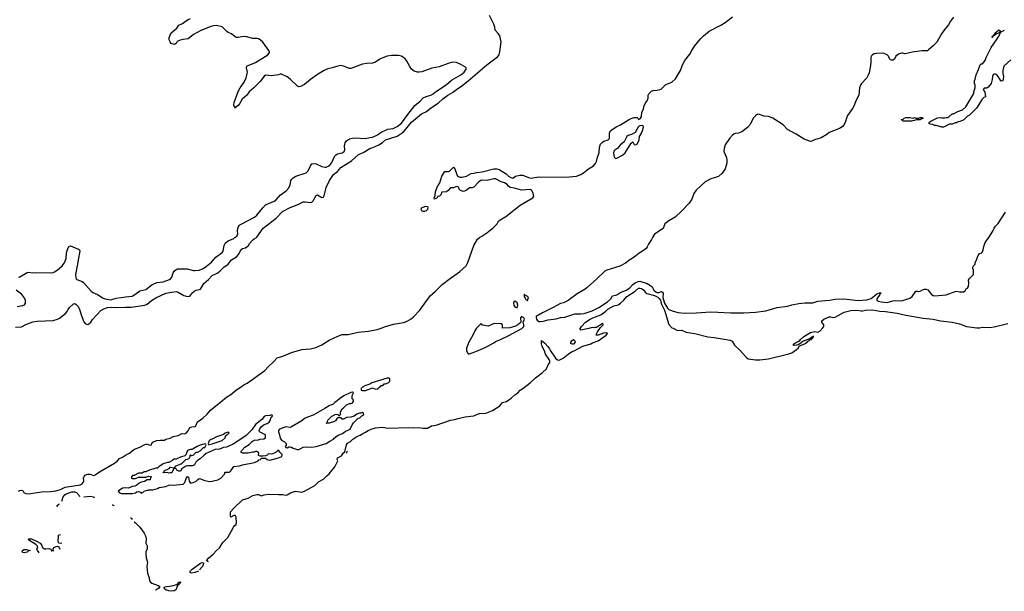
# Model space of a CAD drawing. Header units: inches. Extents: x 1934316 to 2140091, y 524953 to 667329.
# Tile 84 of 256: x 2021687 to 2035312, y 535105 to 543014. Entities that reach past the tile are written whole.
import ezdxf

# ---------------------------------------------------------------- set-up
doc = ezdxf.new("R2010")
doc.units = ezdxf.units.IN
doc.header["$MEASUREMENT"] = 0
for name, color, linetype in [('C0523', 7, 'Continuous'), ('C0524', 7, 'Continuous'), ('C0533', 7, 'Continuous'), ('C0534', 7, 'Continuous')]:
    doc.layers.add(name, color=color, linetype=linetype)

msp = doc.modelspace()

# ---------------------------------------------------------------- linework, layer by layer
at = {"layer": 'C0523', "color": 5}
for points, elevation in [([(2021630, 538758), (2021710, 538762), (2021770, 538798), (2021868, 538832), (2021930, 538841), (2022150, 538854), (2022210, 538868), (2022238, 538882), (2022322, 538950), (2022340, 538970), (2022356, 539004), (2022375, 539030), (2022430, 539081), (2022450, 539087), (2022470, 539073), (2022490, 539050), (2022514, 539010), (2022538, 538930), (2022574, 538834), (2022591, 538810), (2022610, 538799), (2022630, 538798), (2022650, 538808), (2022670, 538828), (2022695, 538865), (2022810, 538990), (2022850, 539014), (2022903, 539030), (2022950, 539038), (2023028, 539032), (2023150, 539038), (2023230, 539036), (2023417, 539063), (2023450, 539079), (2023512, 539130), (2023570, 539167), (2023709, 539230), (2023790, 539244), (2023850, 539252), (2023870, 539250), (2023957, 539197), (2024010, 539186), (2024042, 539190), (2024061, 539210), (2024069, 539231), (2024103, 539257), (2024130, 539271), (2024190, 539287), (2024234, 539366), (2024301, 539419), (2024350, 539474), (2024370, 539486), (2024410, 539500), (2024428, 539512), (2024461, 539539), (2024512, 539590), (2024572, 539630), (2024616, 539690), (2024688, 539732), (2024716, 539764), (2024750, 539836), (2024770, 539850), (2024810, 539858), (2024831, 539869), (2024851, 539889), (2024870, 539921), (2024910, 539965), (2024930, 539983), (2024962, 540000)], 160), ([(2021669, 536490), (2021690, 536499), (2021710, 536504), (2021730, 536498), (2021745, 536470), (2021770, 536459), (2021810, 536455), (2021843, 536457), (2021990, 536483), (2022115, 536485), (2022185, 536495), (2022250, 536512), (2022314, 536546), (2022524, 536576), (2022549, 536591), (2022566, 536610), (2022574, 536634), (2022570, 536674), (2022575, 536690), (2022584, 536696), (2022590, 536710), (2022630, 536725), (2022664, 536724), (2022710, 536706), (2022730, 536715), (2022790, 536758), (2023000, 536880), (2023034, 536906), (2023070, 536941), (2023110, 536961), (2023150, 536990), (2023204, 537016), (2023241, 537050), (2023277, 537070), (2023350, 537097), (2023410, 537132), (2023430, 537139), (2023450, 537142), (2023490, 537126), (2023509, 537131), (2023515, 537150), (2023530, 537170), (2023581, 537190), (2023630, 537197), (2023690, 537198), (2023710, 537208), (2023770, 537224), (2023810, 537248), (2023879, 537261), (2023930, 537286), (2023970, 537285), (2023990, 537293), (2024017, 537323), (2024030, 537353), (2024045, 537370), (2024070, 537382), (2024110, 537387), (2024125, 537395), (2024145, 537450), (2024221, 537499), (2024282, 537558), (2024328, 537610), (2024470, 537728), (2024550, 537790), (2024610, 537828), (2024690, 537899), (2024736, 537924), (2024790, 537962), (2024836, 537984), (2025081, 538159), (2025124, 538210), (2025201, 538279), (2025250, 538335), (2025330, 538358), (2025450, 538410), (2025589, 538450), (2025710, 538461), (2025783, 538477), (2025870, 538514), (2025970, 538578), (2026090, 538634), (2026150, 538656), (2026230, 538660), (2026370, 538692), (2026514, 538706), (2026633, 538727), (2026690, 538744), (2026750, 538770), (2026858, 538802), (2026997, 538823), (2027040, 538840), (2027103, 538877), (2027136, 538904), (2027223, 538997), (2027365, 539195), (2027440, 539260), (2027532, 539350), (2027630, 539426), (2027773, 539527), (2027863, 539610), (2027890, 539654), (2027971, 539889), (2028022, 539978), (2028052, 540000)], 140), ([(2021670, 539450), (2021690, 539457), (2021790, 539515), (2021810, 539520), (2021870, 539512), (2021910, 539517), (2022110, 539513), (2022150, 539518), (2022170, 539525), (2022206, 539550), (2022275, 539610), (2022307, 539650), (2022330, 539710), (2022334, 539786), (2022354, 539846), (2022370, 539881), (2022390, 539887), (2022499, 539839), (2022513, 539830), (2022520, 539810), (2022494, 539690), (2022488, 539630), (2022461, 539490), (2022463, 539443), (2022467, 539427), (2022477, 539417), (2022550, 539390), (2022570, 539376), (2022677, 539257), (2022699, 539239), (2022764, 539210), (2022842, 539162), (2022871, 539150), (2022950, 539137), (2023020, 539160), (2023090, 539168), (2023150, 539181), (2023241, 539190), (2023282, 539210), (2023350, 539262), (2023430, 539280), (2023515, 539345), (2023550, 539365), (2023590, 539377), (2023670, 539386), (2023759, 539421), (2023773, 539430), (2023790, 539450), (2023810, 539510), (2023826, 539534), (2023850, 539557), (2023870, 539566), (2024005, 539565), (2024090, 539543), (2024110, 539543), (2024171, 539549), (2024225, 539570), (2024270, 539602), (2024339, 539661), (2024402, 539730), (2024490, 539792), (2024502, 539810), (2024517, 539890), (2024534, 539926), (2024570, 539954), (2024650, 539987), (2024666, 540000)], 180), ([(2030000, 539610), (2029990, 539605), (2029810, 539550), (2029784, 539536), (2029675, 539430), (2029540, 539310), (2029510, 539287), (2029401, 539219), (2029276, 539130), (2029210, 539098), (2029170, 539085), (2029070, 539030), (2028920, 538960), (2028834, 538906), (2028833, 538890), (2028840, 538870), (2028850, 538855), (2028870, 538839), (2028890, 538836), (2028930, 538841), (2028950, 538848), (2028998, 538862), (2029110, 538876), (2029170, 538892), (2029230, 538898), (2029370, 538942), (2029450, 538943), (2029500, 538950), (2029610, 538984), (2029700, 539030), (2029821, 539110), (2029867, 539150), (2029890, 539195), (2029950, 539208), (2029990, 539235), (2030000, 539239)], 140), ([(2021650, 539046), (2021730, 539059), (2021753, 539070), (2021769, 539090), (2021767, 539130), (2021750, 539169), (2021735, 539190), (2021710, 539216), (2021636, 539270)], 180), ([(2024299, 535513), (2024290, 535515), (2024273, 535530), (2024303, 535570), (2024363, 535617), (2024410, 535668), (2024453, 535707), (2024499, 535781), (2024567, 535850), (2024646, 535994), (2024663, 536017), (2024681, 536030), (2024688, 536050), (2024682, 536130), (2024674, 536150), (2024670, 536155), (2024648, 536152), (2024609, 536129), (2024603, 536150), (2024603, 536190), (2024610, 536210), (2024645, 536250), (2024770, 536370), (2024847, 536393), (2024914, 536430), (2024970, 536443), (2024990, 536442), (2025030, 536427), (2025070, 536439), (2025130, 536449), (2025270, 536442), (2025326, 536446), (2025370, 536436), (2025390, 536440), (2025432, 536468), (2025490, 536484), (2025510, 536488), (2025590, 536477), (2025630, 536490), (2025771, 536570), (2025821, 536619), (2025890, 536655), (2025937, 536703), (2025971, 536730), (2026050, 536829), (2026082, 536890), (2026087, 536910), (2026082, 536930), (2026085, 536950), (2026140, 536980), (2026170, 537020), (2026186, 537034), (2026207, 537133), (2026224, 537156), (2026264, 537176), (2026296, 537210), (2026350, 537246), (2026397, 537263), (2026436, 537290), (2026474, 537306), (2026510, 537332), (2026552, 537350), (2026610, 537368), (2026710, 537374), (2026783, 537363), (2027070, 537372), (2027130, 537367), (2027210, 537369), (2027270, 537361), (2027330, 537360), (2027386, 537394), (2027450, 537404), (2027650, 537474), (2027710, 537481), (2027750, 537497), (2027850, 537520), (2027970, 537534), (2028022, 537558), (2028050, 537565), (2028137, 537570), (2028230, 537607), (2028330, 537672), (2028370, 537716), (2028424, 537730), (2028490, 537775), (2028539, 537821), (2028579, 537850), (2028613, 537887), (2028651, 537910), (2028750, 537989), (2028823, 538057), (2028920, 538130), (2028978, 538182), (2029002, 538238), (2029023, 538270), (2029025, 538290), (2029016, 538310), (2028965, 538385), (2028951, 538431), (2028917, 538490), (2028909, 538529), (2028910, 538575), (2028950, 538543), (2028994, 538494), (2029018, 538458), (2029030, 538430), (2029102, 538330), (2029130, 538307), (2029150, 538305), (2029170, 538310), (2029208, 538330), (2029275, 538385), (2029324, 538416), (2029360, 538430), (2029482, 538498), (2029590, 538529), (2029615, 538545), (2029690, 538569), (2029802, 538650), (2029822, 538670), (2029818, 538678), (2029810, 538681), (2029765, 538675), (2029690, 538647), (2029666, 538650), (2029668, 538668), (2029683, 538697), (2029725, 538755), (2029762, 538790), (2029762, 538802), (2029750, 538808), (2029670, 538755), (2029645, 538755), (2029630, 538749), (2029610, 538755), (2029561, 538739), (2029450, 538718), (2029438, 538730), (2029459, 538770), (2029517, 538830), (2029583, 538870), (2029617, 538890), (2029728, 538932), (2029797, 538983), (2029827, 539010), (2029910, 539056), (2029970, 539070), (2029983, 539077), (2030000, 539093)], 120), ([(2026225, 537046), (2026219, 537041), (2026210, 537030), (2026211, 537015)], 120), ([(2022270, 536350), (2022276, 536364), (2022290, 536413), (2022310, 536441), (2022330, 536455), (2022410, 536480), (2022450, 536481), (2022472, 536470), (2022512, 536430), (2022515, 536418)], 120), ([(2022211, 536273), (2022206, 536290), (2022228, 536310), (2022237, 536314)], 120), ([(2022575, 536412), (2022662, 536422), (2022711, 536410), (2022717, 536398)], 120), ([(2022968, 536299), (2022970, 536302), (2022990, 536292), (2022992, 536287)], 120), ([(2023222, 536124), (2023236, 536110), (2023242, 536100)], 120), ([(2023270, 536066), (2023290, 536050), (2023351, 535990), (2023411, 535910), (2023426, 535870), (2023435, 535830), (2023432, 535770), (2023450, 535733), (2023453, 535713), (2023450, 535693), (2023432, 535650), (2023431, 535630), (2023438, 535570), (2023457, 535510), (2023448, 535450), (2023457, 535357), (2023477, 535290), (2023482, 535250), (2023495, 535230), (2023516, 535216), (2023605, 535185), (2023628, 535170), (2023614, 535150), (2023570, 535121), (2023568, 535121)], 120), ([(2021957, 535639), (2021932, 535670), (2021926, 535690), (2021937, 535710), (2021935, 535730), (2021912, 535752), (2021813, 535810), (2021809, 535830), (2021850, 535832), (2021939, 535790), (2021970, 535770), (2021989, 535750), (2022004, 535710), (2022030, 535694), (2022050, 535692)], 120), ([(2022250, 535765), (2022230, 535770), (2022221, 535790), (2022225, 535875), (2022232, 535888), (2022250, 535890), (2022251, 535890)], 120), ([(2022270, 535772), (2022250, 535765)], 120), ([(2022050, 535692), (2022090, 535696), (2022116, 535690), (2022124, 535684), (2022128, 535670), (2022126, 535656)], 120), ([(2022157, 535658), (2022152, 535670), (2022149, 535690), (2022161, 535710), (2022190, 535725), (2022210, 535729), (2022230, 535721), (2022244, 535690)], 120), ([(2024070, 535354), (2024050, 535358), (2024042, 535370), (2024050, 535390), (2024073, 535410), (2024187, 535493), (2024210, 535502), (2024230, 535497), (2024232, 535492), (2024227, 535470), (2024216, 535450), (2024184, 535416), (2024173, 535396)], 120), ([(2024160, 535384), (2024150, 535378), (2024110, 535367), (2024070, 535354)], 120)]:
    msp.add_lwpolyline(points, dxfattribs=dict(at, elevation=elevation))
for points, elevation in [([(2028670, 539214), (2028670, 539185), (2028683, 539163), (2028690, 539142), (2028699, 539139), (2028710, 539127), (2028715, 539130), (2028726, 539170), (2028708, 539190), (2028681, 539201)], 140), ([(2028530, 539118), (2028521, 539090), (2028524, 539064), (2028540, 539040), (2028570, 539025), (2028578, 539062), (2028570, 539095), (2028550, 539117)], 140), ([(2028630, 538909), (2028616, 538890), (2028622, 538830), (2028602, 538810), (2028578, 538790), (2028550, 538775), (2028470, 538749), (2028370, 538746), (2028366, 538750), (2028366, 538790), (2028350, 538806), (2028252, 538808), (2028170, 538775), (2028090, 538786), (2028082, 538802), (2028070, 538806), (2028010, 538748), (2027990, 538718), (2027958, 538650), (2027901, 538550), (2027871, 538470), (2027872, 538430), (2027892, 538392), (2027910, 538391), (2027950, 538404), (2027999, 538421), (2028130, 538480), (2028250, 538544), (2028270, 538559), (2028330, 538582), (2028457, 538643), (2028637, 538743), (2028663, 538770), (2028663, 538790), (2028652, 538830), (2028672, 538870), (2028665, 538890)], 140), ([(2029330, 538523), (2029315, 538530), (2029313, 538550), (2029330, 538576), (2029350, 538591), (2029370, 538572), (2029373, 538550), (2029350, 538524)], 120), ([(2026795, 538055), (2026770, 538054), (2026562, 537990), (2026530, 537973), (2026462, 537950), (2026432, 537930), (2026412, 537910), (2026414, 537890), (2026430, 537885), (2026470, 537885), (2026570, 537918), (2026610, 537902), (2026636, 537904), (2026670, 537934), (2026682, 537938), (2026690, 537954), (2026710, 537954), (2026730, 537974), (2026750, 537974), (2026786, 537990), (2026807, 538013), (2026807, 538047)], 140), ([(2026290, 537858), (2026270, 537855), (2026172, 537810), (2026112, 537770), (2026082, 537738), (2026050, 537718), (2026025, 537695), (2025970, 537673), (2025908, 537632), (2025750, 537541), (2025670, 537516), (2025630, 537496), (2025590, 537464), (2025450, 537381), (2025430, 537373), (2025370, 537381), (2025283, 537350), (2025267, 537330), (2025267, 537310), (2025283, 537270), (2025290, 537222), (2025310, 537198), (2025350, 537172), (2025372, 537150), (2025372, 537128), (2025362, 537110), (2025370, 537094), (2025390, 537092), (2025410, 537105), (2025430, 537105), (2025450, 537098), (2025470, 537084), (2025528, 537068), (2025550, 537068), (2025570, 537075), (2025610, 537099), (2025650, 537104), (2025730, 537100), (2025790, 537109), (2025929, 537150), (2025977, 537183), (2026028, 537210), (2026037, 537223), (2026054, 537230), (2026060, 537240), (2026096, 537264), (2026155, 537290), (2026190, 537316), (2026259, 537350), (2026288, 537410), (2026306, 537434), (2026366, 537494), (2026393, 537507), (2026424, 537536), (2026448, 537550), (2026446, 537570), (2026430, 537578), (2026410, 537568), (2026390, 537569), (2026350, 537555), (2026314, 537530), (2026270, 537515), (2026210, 537508), (2026167, 537487), (2026150, 537486), (2026142, 537502), (2026130, 537506), (2026090, 537506), (2026078, 537502), (2026057, 537463), (2026030, 537448), (2025984, 537436), (2025971, 537429), (2025926, 537430), (2025942, 537438), (2025950, 537474), (2026006, 537530), (2026038, 537542), (2026050, 537552), (2026070, 537554), (2026092, 537552), (2026098, 537538), (2026110, 537534), (2026127, 537553), (2026128, 537590), (2026149, 537630), (2026173, 537647), (2026210, 537685), (2026250, 537702), (2026270, 537702), (2026286, 537710), (2026306, 537730), (2026302, 537762), (2026286, 537770), (2026288, 537812), (2026306, 537850)], 140), ([(2025170, 537546), (2025150, 537538), (2025090, 537534), (2025070, 537522), (2025038, 537482), (2024950, 537414), (2024901, 537339), (2024821, 537259), (2024690, 537173), (2024639, 537141), (2024550, 537101), (2024506, 537094), (2024450, 537073), (2024390, 537065), (2024267, 537013), (2024234, 536986), (2024183, 536937), (2024147, 536913), (2024125, 536890), (2024105, 536855), (2024078, 536842), (2024010, 536842), (2023986, 536834), (2023930, 536798), (2023910, 536768), (2023888, 536768), (2023863, 536783), (2023850, 536798), (2023830, 536806), (2023818, 536802), (2023790, 536746), (2023770, 536746), (2023750, 536738), (2023727, 536747), (2023670, 536746), (2023666, 536750), (2023686, 536754), (2023688, 536770), (2023754, 536806), (2023770, 536822), (2023830, 536814), (2023850, 536842), (2023930, 536872), (2023986, 536930), (2024007, 536933), (2024030, 536942), (2024038, 536950), (2024048, 536970), (2024046, 536990), (2024052, 536992), (2024062, 536982), (2024086, 536990), (2024128, 537032), (2024150, 537032), (2024186, 537050), (2024230, 537094), (2024250, 537094), (2024266, 537130), (2024262, 537142), (2024250, 537146), (2024170, 537122), (2024142, 537110), (2024086, 537074), (2024070, 537068), (2024050, 537069), (2024010, 537054), (2023985, 536995), (2023970, 536978), (2023910, 536962), (2023850, 536935), (2023825, 536935), (2023800, 536920), (2023790, 536908), (2023752, 536888), (2023730, 536888), (2023670, 536869), (2023612, 536828), (2023594, 536810), (2023570, 536809), (2023470, 536778), (2023430, 536758), (2023410, 536758), (2023380, 536740), (2023330, 536738), (2023270, 536706), (2023250, 536706), (2023234, 536690), (2023234, 536670), (2023245, 536665), (2023290, 536665), (2023330, 536682), (2023430, 536685), (2023470, 536698), (2023514, 536690), (2023498, 536682), (2023491, 536649), (2023450, 536648), (2023414, 536626), (2023370, 536614), (2023340, 536600), (2023310, 536575), (2023280, 536560), (2023250, 536555), (2023190, 536534), (2023150, 536537), (2023110, 536532), (2023051, 536490), (2023066, 536466), (2023097, 536457), (2023250, 536457), (2023290, 536467), (2023310, 536481), (2023330, 536485), (2023358, 536478), (2023370, 536462), (2023390, 536472), (2023410, 536491), (2023470, 536507), (2023530, 536511), (2023592, 536528), (2023619, 536541), (2023710, 536557), (2023750, 536575), (2023770, 536579), (2023810, 536574), (2023950, 536585), (2023972, 536610), (2023990, 536665), (2024010, 536694), (2024022, 536682), (2024033, 536630), (2024050, 536602), (2024089, 536610), (2024129, 536630), (2024150, 536652), (2024170, 536665), (2024190, 536661), (2024250, 536636), (2024290, 536627), (2024330, 536624), (2024370, 536631), (2024430, 536648), (2024469, 536670), (2024526, 536730), (2024526, 536750), (2024530, 536754), (2024590, 536754), (2024608, 536772), (2024650, 536831), (2024730, 536841), (2024770, 536855), (2024935, 536885), (2024988, 536910), (2024998, 536922), (2025018, 536930), (2025022, 536938), (2025035, 536945), (2025090, 536945), (2025110, 536927), (2025150, 536920), (2025268, 536950), (2025314, 536970), (2025321, 536990), (2025318, 536998), (2025288, 537030), (2025275, 537055), (2025270, 537058), (2025254, 537050), (2025234, 537030), (2025191, 537009), (2025170, 537004), (2025132, 537008), (2025111, 536989), (2025090, 536978), (2025050, 536975), (2025016, 536976), (2024990, 536986), (2024996, 537016), (2024986, 537030), (2024970, 537038), (2024950, 537038), (2024931, 537029), (2024910, 537029), (2024850, 537015), (2024776, 537016), (2024760, 537020), (2024748, 537030), (2024758, 537050), (2024802, 537098), (2024863, 537137), (2024903, 537177), (2024930, 537194), (2024990, 537202), (2025010, 537212), (2025067, 537213), (2025086, 537230), (2025088, 537270), (2025006, 537310), (2025002, 537330), (2025009, 537351), (2025034, 537386), (2025070, 537412), (2025113, 537427), (2025137, 537443), (2025155, 537470), (2025160, 537500), (2025167, 537513), (2025186, 537530), (2025182, 537542)], 140), ([(2024570, 537306), (2024530, 537295), (2024505, 537275), (2024410, 537242), (2024352, 537208), (2024330, 537206), (2024310, 537186), (2024294, 537150), (2024298, 537138), (2024310, 537134), (2024350, 537145), (2024490, 537192), (2024528, 537230), (2024541, 537259), (2024558, 537270), (2024562, 537278), (2024586, 537290), (2024582, 537302)], 140), ([(2021750, 535636), (2021730, 535641), (2021720, 535650), (2021725, 535670), (2021750, 535681), (2021781, 535681), (2021834, 535670), (2021810, 535664), (2021790, 535648)], 120), ([(2023790, 535105), (2023750, 535112), (2023710, 535125), (2023685, 535155), (2023692, 535168), (2023790, 535179), (2023860, 535200), (2023882, 535218), (2023890, 535233), (2023907, 535233), (2023910, 535238), (2023911, 535230), (2023901, 535219), (2023899, 535210), (2023890, 535200), (2023882, 535198), (2023866, 535174), (2023852, 535130), (2023830, 535110)], 120)]:
    msp.add_lwpolyline(points, close=True, dxfattribs=dict(at, elevation=elevation))
at = {"layer": 'C0524', "color": 5}
for points, elevation in [([(2024666, 540000), (2024690, 540020), (2024705, 540050), (2024701, 540090), (2024704, 540130), (2024724, 540170), (2024750, 540187), (2024938, 540282), (2024969, 540311), (2025050, 540412), (2025088, 540452), (2025210, 540504), (2025230, 540517), (2025292, 540588), (2025372, 540648), (2025411, 540689), (2025429, 540730), (2025441, 540790), (2025451, 540809), (2025470, 540827), (2025510, 540848), (2025650, 540893), (2025677, 540923), (2025710, 540993), (2025730, 541018), (2025750, 541026), (2025790, 541018), (2025870, 540982), (2025910, 540972), (2025930, 540974), (2025970, 540994), (2026002, 541030), (2026048, 541130), (2026059, 541141), (2026083, 541157), (2026150, 541174), (2026178, 541190), (2026186, 541214), (2026181, 541270), (2026189, 541310), (2026210, 541339), (2026250, 541367), (2026290, 541377), (2026330, 541380), (2026470, 541370), (2026530, 541384), (2026570, 541388), (2026630, 541416), (2026698, 541462), (2026738, 541482), (2026783, 541497), (2026855, 541510), (2026910, 541534), (2026970, 541584), (2027057, 541703), (2027155, 541825), (2027230, 541885), (2027270, 541931), (2027310, 541953), (2027377, 541970), (2027410, 541989), (2027443, 542017), (2027590, 542114), (2027662, 542178), (2027790, 542250), (2027836, 542290), (2027863, 542330), (2027864, 542350), (2027857, 542357), (2027790, 542395), (2027730, 542420), (2027675, 542425), (2027618, 542410), (2027490, 542362), (2027390, 542345), (2027250, 542293), (2027213, 542287), (2027190, 542288), (2027144, 542304), (2027110, 542330), (2027085, 542365), (2027039, 542450), (2027016, 542476), (2026990, 542497), (2026969, 542509), (2026930, 542519), (2026830, 542520), (2026770, 542510), (2026710, 542487), (2026670, 542467), (2026612, 542428), (2026570, 542411), (2026490, 542407), (2026430, 542397), (2026270, 542339), (2026250, 542339), (2026170, 542373), (2026130, 542378), (2026090, 542372), (2026010, 542346), (2025950, 542332), (2025900, 542310), (2025810, 542258), (2025710, 542185), (2025630, 542116), (2025571, 542090), (2025550, 542086), (2025530, 542094), (2025431, 542191), (2025390, 542225), (2025310, 542259), (2025290, 542259), (2025268, 542252), (2025170, 542235), (2025090, 542247), (2025070, 542233), (2025017, 542163), (2024929, 542071), (2024864, 542016), (2024828, 541972), (2024767, 541913), (2024728, 541850), (2024710, 541827), (2024678, 541802), (2024670, 541789), (2024652, 541832), (2024654, 541870), (2024710, 542022), (2024737, 542070), (2024795, 542150), (2024820, 542210), (2024836, 542270), (2024837, 542290), (2024825, 542350), (2024831, 542369), (2024850, 542381), (2024950, 542424), (2025119, 542530), (2025142, 542558), (2025145, 542570), (2025136, 542590), (2025050, 542704), (2025015, 542735), (2024990, 542748), (2024970, 542753), (2024910, 542755), (2024830, 542776), (2024800, 542780), (2024761, 542779), (2024710, 542768), (2024688, 542768), (2024670, 542775), (2024617, 542817), (2024570, 542837), (2024551, 542850), (2024490, 542914), (2024410, 542932), (2024370, 542930), (2024330, 542921), (2024254, 542886), (2024195, 542865), (2024090, 542810), (2024018, 542750), (2023950, 542742), (2023908, 542732), (2023868, 542712), (2023850, 542684), (2023831, 542670), (2023810, 542674), (2023785, 542685), (2023769, 542709), (2023756, 542736), (2023755, 542770), (2023783, 542830), (2023863, 542897), (2023890, 542939), (2023940, 542960), (2024010, 543010), (2024050, 543031)], 180), ([(2024962, 540000), (2024970, 540004), (2025058, 540130), (2025238, 540270), (2025322, 540358), (2025430, 540417), (2025550, 540462), (2025610, 540493), (2025636, 540496), (2025710, 540485), (2025730, 540491), (2025750, 540507), (2025790, 540582), (2025810, 540590), (2025870, 540553), (2025890, 540557), (2025902, 540578), (2025929, 540690), (2025973, 540790), (2026031, 540870), (2026086, 540914), (2026131, 540970), (2026280, 541060), (2026370, 541144), (2026387, 541153), (2026450, 541179), (2026530, 541230), (2026574, 541246), (2026656, 541284), (2026706, 541314), (2026750, 541350), (2026910, 541404), (2026981, 541450), (2027007, 541473), (2027110, 541594), (2027247, 541710), (2027315, 541745), (2027370, 541788), (2027479, 541861), (2027542, 541918), (2027611, 541970), (2027674, 542006), (2027730, 542050), (2027803, 542097), (2027893, 542167), (2028150, 542390), (2028298, 542502), (2028320, 542530), (2028332, 542568), (2028350, 542710), (2028330, 542790), (2028310, 542825), (2028268, 542870), (2028262, 542910), (2028249, 542950), (2028186, 543074)], 160), ([(2028052, 540000), (2028080, 540020), (2028150, 540063), (2028196, 540104), (2028235, 540130), (2028292, 540190), (2028314, 540226), (2028336, 540244), (2028414, 540290), (2028614, 540446), (2028790, 540549), (2028800, 540570), (2028799, 540590), (2028790, 540622), (2028770, 540657), (2028761, 540661), (2028750, 540666), (2028630, 540657), (2028535, 540685), (2028473, 540693), (2028452, 540710), (2028433, 540733), (2028396, 540756), (2028351, 540771), (2028270, 540810), (2028250, 540810), (2028154, 540790), (2028090, 540794), (2028070, 540788), (2028034, 540766), (2027970, 540699), (2027950, 540689), (2027910, 540689), (2027865, 540650), (2027830, 540638), (2027785, 540650), (2027769, 540670), (2027762, 540690), (2027750, 540702), (2027730, 540704), (2027690, 540689), (2027650, 540688), (2027618, 540650), (2027592, 540630), (2027530, 540626), (2027514, 540590), (2027494, 540570), (2027470, 540566), (2027462, 540550), (2027429, 540529), (2027421, 540550), (2027437, 540583), (2027443, 540630), (2027470, 540710), (2027480, 540720), (2027501, 540759), (2027530, 540851), (2027570, 540914), (2027630, 540912), (2027690, 540972), (2027710, 540952), (2027736, 540870), (2027747, 540850), (2027776, 540836), (2027810, 540834), (2027870, 540848), (2027936, 540884), (2027978, 540890), (2028010, 540900), (2028088, 540908), (2028250, 540949), (2028290, 540950), (2028321, 540941), (2028420, 540880), (2028451, 540850), (2028482, 540830), (2028510, 540823), (2028550, 540851), (2028610, 540865), (2028650, 540862), (2028729, 540829), (2028762, 540822), (2028870, 540839), (2029243, 540837), (2029390, 540850), (2029450, 540873), (2029490, 540894), (2029558, 540950), (2029627, 540993), (2029656, 541024), (2029669, 541051), (2029685, 541110), (2029707, 541170), (2029712, 541250), (2029723, 541290), (2029750, 541321), (2029770, 541333), (2029829, 541351), (2029850, 541370), (2029850, 541442), (2029860, 541470), (2029879, 541490), (2029942, 541530), (2030000, 541560)], 140), ([(2030000, 541282), (2029990, 541274), (2029962, 541238), (2029924, 541210), (2029910, 541195), (2029903, 541170), (2029913, 541110), (2029930, 541093), (2029950, 541096), (2029970, 541106), (2030000, 541124)], 140)]:
    msp.add_lwpolyline(points, dxfattribs=dict(at, elevation=elevation))
at = {"layer": 'C0524', "color": 5, "elevation": 140}
msp.add_lwpolyline([(2027290, 540359), (2027270, 540360), (2027250, 540370), (2027244, 540390), (2027247, 540413), (2027305, 540435), (2027331, 540431), (2027336, 540410), (2027331, 540390), (2027310, 540367)], close=True, dxfattribs=at)
at = {"layer": 'C0533', "color": 5}
for points, elevation in [([(2030000, 539239), (2030080, 539270), (2030130, 539302), (2030172, 539348), (2030206, 539374), (2030247, 539393), (2030270, 539396), (2030370, 539363), (2030417, 539337), (2030437, 539317), (2030464, 539270), (2030490, 539247), (2030510, 539239), (2030530, 539239), (2030570, 539251), (2030584, 539244), (2030592, 539230), (2030587, 539170), (2030609, 539090), (2030650, 539023), (2030670, 539005), (2030730, 538980), (2030801, 538961), (2030888, 538952), (2031050, 538957), (2031250, 538971), (2031349, 538969), (2031530, 538958), (2031710, 538957), (2031870, 538968), (2032010, 538987), (2032170, 539033), (2032310, 539051), (2032370, 539068), (2032470, 539086), (2032554, 539094), (2032664, 539096), (2032730, 539118), (2032891, 539131), (2032970, 539145), (2033090, 539153), (2033290, 539129), (2033410, 539137), (2033470, 539156), (2033550, 539219), (2033597, 539237), (2033604, 539230), (2033595, 539225), (2033590, 539210), (2033548, 539152), (2033546, 539130), (2033570, 539118), (2033610, 539110), (2033690, 539103), (2033770, 539126), (2033810, 539128), (2033870, 539124), (2033910, 539130), (2033978, 539150), (2034013, 539167), (2034035, 539185), (2034090, 539259), (2034110, 539260), (2034130, 539253), (2034150, 539256), (2034182, 539278), (2034210, 539287), (2034230, 539285), (2034254, 539274), (2034305, 539210), (2034330, 539196), (2034350, 539191), (2034510, 539206), (2034630, 539254), (2034650, 539256), (2034690, 539247), (2034730, 539247), (2034746, 539250), (2034770, 539262), (2034786, 539290), (2034802, 539298), (2034816, 539324), (2034822, 539370), (2034818, 539410), (2034830, 539434), (2034886, 539490), (2034886, 539550), (2034878, 539570), (2034878, 539590), (2034886, 539610), (2034907, 539633), (2034908, 539650), (2034929, 539691), (2034950, 539752), (2034970, 539778), (2034990, 539782), (2035010, 539802), (2035022, 539830), (2035030, 539874), (2035049, 539930), (2035096, 540000)], 140), ([(2030445, 540000), (2030430, 539974), (2030387, 539910), (2030370, 539869), (2030354, 539850), (2030305, 539810), (2030258, 539782), (2030190, 539727), (2030130, 539690), (2030070, 539644), (2030000, 539610)], 140), ([(2030000, 539093), (2030046, 539134), (2030090, 539182), (2030202, 539258), (2030250, 539297), (2030270, 539301), (2030290, 539296), (2030323, 539270), (2030343, 539243), (2030365, 539225), (2030470, 539196), (2030516, 539176), (2030538, 539158), (2030553, 539133), (2030565, 539085), (2030610, 538994), (2030670, 538796), (2030711, 538751), (2030730, 538746), (2030790, 538713), (2030850, 538717), (2030912, 538692), (2031028, 538672), (2031208, 538628), (2031298, 538618), (2031520, 538580), (2031546, 538566), (2031578, 538510), (2031659, 538439), (2031730, 538352), (2031750, 538335), (2031770, 538322), (2031868, 538308), (2031930, 538308), (2032050, 538323), (2032329, 538389), (2032374, 538406), (2032435, 538450), (2032458, 538470), (2032480, 538500), (2032550, 538527), (2032561, 538539), (2032585, 538550), (2032595, 538565), (2032612, 538570), (2032615, 538585), (2032623, 538583), (2032642, 538590), (2032643, 538597), (2032662, 538610), (2032660, 538620), (2032670, 538622), (2032674, 538634), (2032662, 538630), (2032660, 538620), (2032650, 538622), (2032621, 538599), (2032530, 538564), (2032476, 538524), (2032442, 538510), (2032410, 538506), (2032386, 538510), (2032398, 538522), (2032399, 538530), (2032460, 538560), (2032483, 538577), (2032490, 538591), (2032539, 538630), (2032630, 538686), (2032690, 538698), (2032730, 538692), (2032762, 538710), (2032802, 538750), (2032815, 538770), (2032814, 538790), (2032788, 538830), (2032788, 538848), (2032815, 538870), (2032890, 538902), (2032910, 538904), (2032950, 538894), (2032970, 538898), (2033095, 538965), (2033189, 538991), (2033270, 538997), (2033330, 538984), (2033350, 538985), (2033390, 538996), (2033490, 538998), (2033590, 538983), (2033670, 538978), (2033830, 538953), (2033950, 538925), (2034034, 538914), (2034190, 538882), (2034330, 538868), (2034430, 538849), (2034590, 538828), (2034690, 538804), (2034790, 538770), (2034930, 538749), (2034970, 538750), (2035010, 538758), (2035110, 538754), (2035170, 538762), (2035359, 538810)], 120)]:
    msp.add_lwpolyline(points, dxfattribs=dict(at, elevation=elevation))
at = {"layer": 'C0534', "color": 5, "elevation": 140}
for points in [[(2030000, 541560), (2030039, 541581), (2030110, 541628), (2030150, 541649), (2030190, 541661), (2030230, 541659), (2030243, 541650), (2030250, 541632), (2030278, 541650), (2030290, 541674), (2030296, 541730), (2030318, 541782), (2030330, 541825), (2030350, 541866), (2030369, 541890), (2030384, 541930), (2030384, 541970), (2030392, 541990), (2030430, 542025), (2030450, 542035), (2030510, 542037), (2030566, 542054), (2030630, 542119), (2030690, 542139), (2030710, 542150), (2030762, 542198), (2030830, 542310), (2030859, 542390), (2030893, 542450), (2030961, 542539), (2030988, 542590), (2031026, 542650), (2031109, 542751), (2031150, 542792), (2031230, 542857), (2031390, 542938), (2031450, 542974), (2031550, 543055)], [(2034610, 543047), (2034570, 542994), (2034539, 542941), (2034490, 542883), (2034443, 542817), (2034377, 542703), (2034330, 542653), (2034265, 542595), (2034250, 542585), (2034170, 542583), (2034037, 542563), (2033965, 542545), (2033930, 542543), (2033910, 542549), (2033890, 542549), (2033850, 542535), (2033811, 542510), (2033791, 542470), (2033770, 542454), (2033750, 542454), (2033739, 542459), (2033729, 542469), (2033709, 542510), (2033689, 542530), (2033650, 542548), (2033630, 542551), (2033544, 542544), (2033510, 542540), (2033487, 542530), (2033472, 542510), (2033467, 542490), (2033467, 542430), (2033461, 542379), (2033442, 542278), (2033425, 542235), (2033408, 542210), (2033334, 542130), (2033321, 542110), (2033308, 542070), (2033297, 541970), (2033258, 541890), (2033233, 541827), (2033210, 541784), (2033143, 541690), (2033127, 541653), (2033116, 541604), (2033095, 541565), (2033067, 541533), (2033030, 541507), (2032890, 541453), (2032855, 541425), (2032779, 541381), (2032686, 541354), (2032650, 541333), (2032630, 541327), (2032541, 541361), (2032430, 541430), (2032313, 541493), (2032250, 541557), (2032110, 541653), (2032050, 541676), (2031990, 541681), (2031910, 541706), (2031890, 541702), (2031873, 541690), (2031839, 541650), (2031794, 541566), (2031758, 541522), (2031678, 541462), (2031635, 541445), (2031590, 541439), (2031570, 541431), (2031550, 541417), (2031510, 541370), (2031450, 541282), (2031434, 541230), (2031432, 541192), (2031466, 541106), (2031474, 541070), (2031474, 541030), (2031449, 540950), (2031409, 540890), (2031355, 540845), (2031330, 540834), (2031250, 540812), (2031174, 540770), (2031046, 540654), (2031017, 540610), (2030989, 540530), (2030950, 540476), (2030849, 540370), (2030757, 540283), (2030669, 540231), (2030614, 540190), (2030593, 540127), (2030470, 540045), (2030445, 540000)], [(2035403, 542457), (2035308, 542370), (2035294, 542310), (2035293, 542270), (2035299, 542230), (2035297, 542190), (2035290, 542168), (2035270, 542162), (2035250, 542189), (2035229, 542230), (2035210, 542253), (2035190, 542261), (2035170, 542259), (2035158, 542250), (2035147, 542230), (2035145, 542185), (2035130, 542129), (2035090, 542082), (2035070, 542068), (2035033, 542067), (2035022, 542050), (2035045, 542010), (2035050, 541948), (2035030, 541938), (2035004, 541916), (2034926, 541790), (2034830, 541695), (2034801, 541679), (2034751, 541630), (2034710, 541609), (2034664, 541596), (2034650, 541589), (2034630, 541588), (2034590, 541568), (2034553, 541567), (2034469, 541529), (2034450, 541529), (2034368, 541548), (2034350, 541549), (2034324, 541564), (2034286, 541570), (2034276, 541576), (2034269, 541590), (2034295, 541610), (2034390, 541654), (2034430, 541662), (2034450, 541654), (2034490, 541654), (2034510, 541662), (2034530, 541662), (2034546, 541670), (2034589, 541711), (2034610, 541712), (2034670, 541745), (2034734, 541766), (2034782, 541810), (2034889, 541991), (2034890, 542014), (2034908, 542070), (2034908, 542110), (2034898, 542130), (2034898, 542170), (2034909, 542190), (2034924, 542250), (2034957, 542323), (2034978, 542390), (2034990, 542402), (2035010, 542402), (2035049, 542450), (2035059, 542490), (2035129, 542630), (2035214, 542750), (2035226, 542774), (2035239, 542790), (2035260, 542840), (2035313, 542867)], [(2030000, 541124), (2030030, 541141), (2030066, 541170), (2030150, 541307), (2030170, 541326), (2030190, 541287), (2030210, 541284), (2030230, 541293), (2030258, 541350), (2030262, 541398), (2030290, 541443), (2030308, 541490), (2030318, 541530), (2030310, 541549), (2030270, 541544), (2030250, 541535), (2030205, 541455), (2030153, 541427), (2030105, 541410), (2030090, 541399), (2030054, 541326), (2030000, 541282)], [(2035096, 540000), (2035154, 540086), (2035170, 540131), (2035190, 540158), (2035227, 540193), (2035330, 540351)]]:
    msp.add_lwpolyline(points, dxfattribs=at)
for points in [[(2035258, 542842), (2035250, 542846), (2035233, 542827), (2035202, 542818), (2035186, 542806), (2035174, 542806), (2035172, 542790), (2035154, 542786), (2035150, 542768), (2035146, 542770), (2035148, 542790), (2035166, 542794), (2035170, 542812), (2035186, 542814), (2035188, 542830), (2035230, 542871), (2035252, 542870)], [(2034030, 541608), (2033912, 541608), (2033906, 541610), (2033902, 541622), (2033886, 541630), (2033890, 541634), (2033910, 541634), (2033926, 541650), (2033950, 541662), (2034010, 541662), (2034050, 541652), (2034070, 541662), (2034090, 541652), (2034130, 541652), (2034150, 541662), (2034170, 541662), (2034191, 541650), (2034161, 541639), (2034150, 541629), (2034093, 541627), (2034070, 541618), (2034044, 541616)]]:
    msp.add_lwpolyline(points, close=True, dxfattribs=at)

doc.saveas('drawing.dxf')
